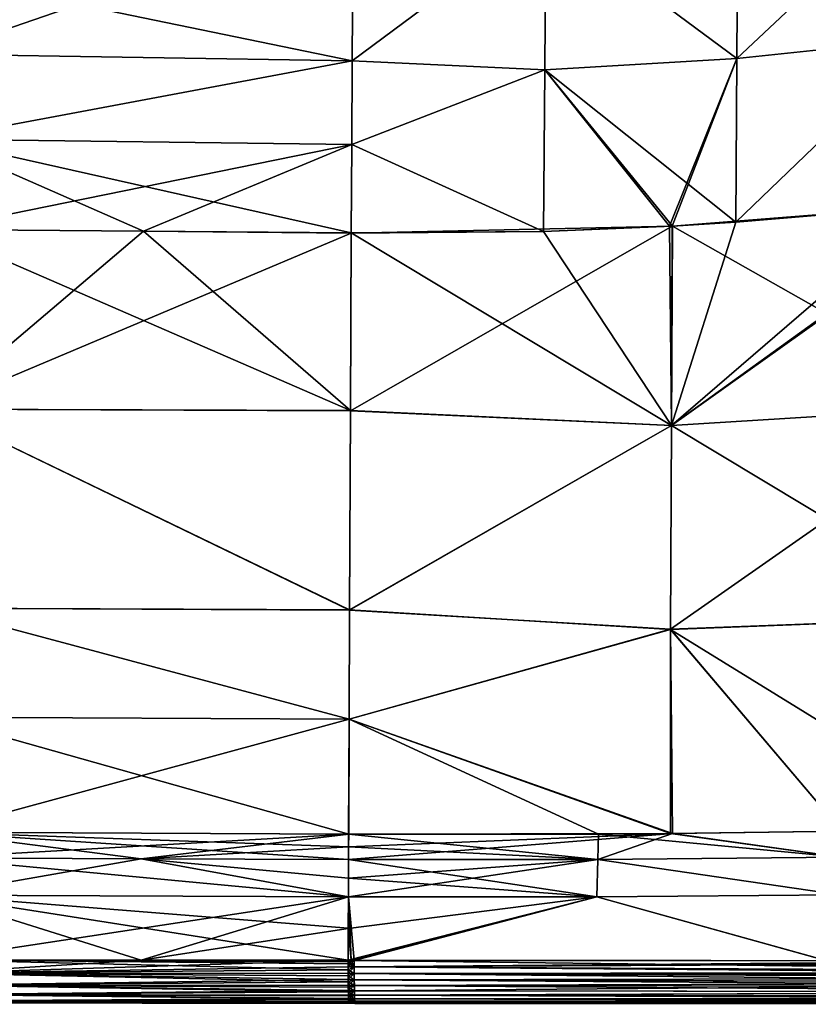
# Model space of a CAD drawing. Header units: metres. Extents: x -155 to 33, y -152 to 27.
# Tile 39 of 133: x -44 to -35, y -108 to -96. Entities that reach past the tile are written whole.
import ezdxf

# ---------------------------------------------------------------- set-up
doc = ezdxf.new("R2010")
doc.units = ezdxf.units.M
doc.layers.add('solid_12_401_042_XXX', color=7, linetype='CONTINUOUS')

msp = doc.modelspace()

# ---------------------------------------------------------------- linework, layer by layer
at = {"layer": 'solid_12_401_042_XXX'}
for points in [[(-33.503239, -94.223175, 17.62793), (-35.745094, -94.505295, 17.587507), (-35.755676, -96.343674, 18.594769)], [(-33.507046, -96.105629, 18.634197), (-33.503239, -94.223175, 17.62793), (-35.755676, -96.343674, 18.594769)], [(-33.503174, -94.223175, -17.624407), (-35.755608, -96.343674, -18.591251), (-35.745029, -94.505295, -17.58399)], [(-33.503174, -94.223175, -17.624407), (-33.506977, -96.105629, -18.630674), (-35.755608, -96.343674, -18.591251)], [(-40.303692, -94.578033, 17.435194), (-45.270721, -95.347374, 17.861948), (-45.270721, -96.292542, 18.367645)], [(-40.303692, -94.578033, 17.435194), (-45.270721, -96.292542, 18.367645), (-40.314888, -96.36908, 18.455688)], [(-40.303635, -94.578445, -17.431967), (-40.314823, -96.368988, -18.452145), (-45.270721, -95.348114, -17.858889)], [(-38.021107, -94.664574, 17.549311), (-40.303692, -94.578033, 17.435194), (-40.314888, -96.36908, 18.455688)], [(-38.021042, -94.664574, -17.545803), (-40.314823, -96.368988, -18.452145), (-40.303635, -94.578445, -17.431967)], [(-35.755676, -96.343674, 18.594769), (-35.745094, -94.505295, 17.587507), (-38.021107, -94.664574, 17.549311)], [(-35.745029, -94.505295, -17.58399), (-35.755608, -96.343674, -18.591251), (-38.021042, -94.664574, -17.545803)], [(-38.033234, -96.478058, 18.557682), (-38.021107, -94.664574, 17.549311), (-40.314888, -96.36908, 18.455688)], [(-38.021042, -94.664574, -17.545803), (-38.033169, -96.478058, -18.554174), (-40.314823, -96.368988, -18.452145)], [(-35.755676, -96.343674, 18.594769), (-38.021107, -94.664574, 17.549311), (-38.033234, -96.478058, 18.557682)], [(-35.755608, -96.343674, -18.591251), (-38.033169, -96.478058, -18.554174), (-38.021042, -94.664574, -17.545803)], [(-40.314823, -96.368988, -18.452145), (-45.270721, -96.293121, -18.364454), (-45.270721, -95.348114, -17.858889)], [(-33.507046, -96.105629, 18.634197), (-35.755676, -96.343674, 18.594769), (-35.767273, -98.28318, 19.385174)], [(-33.507046, -96.105629, 18.634197), (-35.767273, -98.28318, 19.385174), (-33.513981, -98.090721, 19.421864)], [(-33.506977, -96.105629, -18.630674), (-35.767208, -98.283188, -19.381628), (-35.755608, -96.343674, -18.591251)], [(-33.506977, -96.105629, -18.630674), (-33.513916, -98.090729, -19.418304), (-35.767208, -98.283188, -19.381628)], [(-40.314888, -96.36908, 18.455688), (-45.270721, -96.292542, 18.367645), (-45.270721, -97.299271, 18.830526)], [(-40.314823, -96.368988, -18.452145), (-45.270721, -97.299599, -18.827192), (-45.270721, -96.293121, -18.364454)], [(-40.314823, -96.368988, -18.452145), (-40.32024, -97.359573, -18.90559), (-45.270721, -97.299599, -18.827192)], [(-40.314888, -96.36908, 18.455688), (-45.270721, -97.299271, 18.830526), (-40.320316, -97.361137, 18.909754)], [(-38.033234, -96.478058, 18.557682), (-40.314888, -96.36908, 18.455688), (-40.320316, -97.361137, 18.909754)], [(-38.033169, -96.478058, -18.554174), (-40.32024, -97.359573, -18.90559), (-40.314823, -96.368988, -18.452145)], [(-35.755676, -96.343674, 18.594769), (-38.033234, -96.478058, 18.557682), (-36.554417, -98.330322, 19.373024)], [(-35.755608, -96.343674, -18.591251), (-35.767208, -98.283188, -19.381628), (-38.033169, -96.478058, -18.554174)], [(-36.521339, -98.328545, 19.373528), (-35.755676, -96.343674, 18.594769), (-36.554417, -98.330322, 19.373024)], [(-36.521339, -98.328545, 19.373528), (-35.767273, -98.28318, 19.385174), (-35.755676, -96.343674, 18.594769)], [(-38.046265, -98.391403, 19.350885), (-38.033234, -96.478058, 18.557682), (-40.320316, -97.361137, 18.909754)], [(-38.033169, -96.478058, -18.554174), (-38.0462, -98.391418, -19.347349), (-40.32024, -97.359573, -18.90559)], [(-36.554417, -98.330322, 19.373024), (-38.033234, -96.478058, 18.557682), (-38.046265, -98.391403, 19.350885)], [(-36.554424, -98.330338, -19.36948), (-38.0462, -98.391418, -19.347349), (-38.033169, -96.478058, -18.554174)], [(-36.521271, -98.328552, -19.369984), (-36.554424, -98.330338, -19.36948), (-38.033169, -96.478058, -18.554174)], [(-35.767208, -98.283188, -19.381628), (-36.521271, -98.328552, -19.369984), (-38.033169, -96.478058, -18.554174)], [(-40.320316, -97.361137, 18.909754), (-45.270721, -97.299271, 18.830526), (-45.270721, -98.367287, 19.252184)], [(-42.787624, -98.388794, -19.281872), (-45.270721, -98.367279, -19.248701), (-45.270721, -97.299599, -18.827192)], [(-40.325565, -98.409531, -19.314135), (-42.787624, -98.388794, -19.281872), (-45.270721, -97.299599, -18.827192)], [(-40.32024, -97.359573, -18.90559), (-40.325565, -98.409531, -19.314135), (-45.270721, -97.299599, -18.827192)], [(-40.320316, -97.361137, 18.909754), (-45.270721, -98.367287, 19.252184), (-42.787628, -98.389374, 19.283997)], [(-40.320316, -97.361137, 18.909754), (-42.787628, -98.389374, 19.283997), (-40.32563, -98.410202, 19.318039)], [(-38.046265, -98.391403, 19.350885), (-40.320316, -97.361137, 18.909754), (-40.32563, -98.410202, 19.318039)], [(-38.0462, -98.391418, -19.347349), (-40.325565, -98.409531, -19.314135), (-40.32024, -97.359573, -18.90559)], [(-36.531826, -100.690346, 20.049797), (-32.76445, -98.007523, 19.434633), (-32.81813, -98.013802, 19.43371)], [(-36.531826, -100.690346, 20.049797), (-32.76022, -100.457947, 20.106905), (-32.76445, -98.007523, 19.434633)], [(-36.531826, -100.690346, 20.049797), (-32.81813, -98.013802, 19.43371), (-33.513981, -98.090721, 19.421864)], [(-36.531826, -100.690346, 20.049797), (-33.513981, -98.090721, 19.421864), (-35.767273, -98.28318, 19.385174)], [(-33.513916, -98.090729, -19.418304), (-36.521271, -98.328552, -19.369984), (-35.767208, -98.283188, -19.381628)], [(-32.760151, -100.457947, -20.103378), (-36.521271, -98.328552, -19.369984), (-33.513916, -98.090729, -19.418304)], [(-36.531826, -100.690346, 20.049797), (-35.767273, -98.28318, 19.385174), (-36.521339, -98.328545, 19.373528)], [(-40.335232, -100.513824, -19.940434), (-45.270721, -100.496674, -19.88669), (-45.270721, -98.367279, -19.248701)], [(-40.335232, -100.513824, -19.940434), (-45.270721, -98.367279, -19.248701), (-42.787624, -98.388794, -19.281872)], [(-42.787628, -98.389374, 19.283997), (-45.270721, -98.367287, 19.252184), (-45.270721, -100.497108, 19.890278)], [(-40.32563, -98.410202, 19.318039), (-42.787628, -98.389374, 19.283997), (-45.270721, -100.497108, 19.890278)], [(-40.335312, -100.515991, 19.944279), (-40.32563, -98.410202, 19.318039), (-45.270721, -100.497108, 19.890278)], [(-40.335232, -100.513824, -19.940434), (-42.787624, -98.388794, -19.281872), (-40.325565, -98.409531, -19.314135)], [(-36.521339, -98.328545, 19.373528), (-40.32563, -98.410202, 19.318039), (-40.335312, -100.515991, 19.944279)], [(-36.531826, -100.690346, 20.049797), (-36.521339, -98.328545, 19.373528), (-40.335312, -100.515991, 19.944279)], [(-36.531754, -100.690697, -20.046364), (-40.335232, -100.513824, -19.940434), (-40.325565, -98.409531, -19.314135)], [(-36.521339, -98.328545, 19.373528), (-38.046265, -98.391403, 19.350885), (-40.32563, -98.410202, 19.318039)], [(-36.531754, -100.690697, -20.046364), (-40.325565, -98.409531, -19.314135), (-38.0462, -98.391418, -19.347349)], [(-36.521339, -98.328545, 19.373528), (-36.554417, -98.330322, 19.373024), (-38.046265, -98.391403, 19.350885)], [(-36.531754, -100.690697, -20.046364), (-38.0462, -98.391418, -19.347349), (-36.554424, -98.330338, -19.36948)], [(-36.531754, -100.690697, -20.046364), (-36.554424, -98.330338, -19.36948), (-36.521271, -98.328552, -19.369984)], [(-36.531754, -100.690697, -20.046364), (-36.521271, -98.328552, -19.369984), (-32.760151, -100.457947, -20.103378)], [(-40.345272, -102.872597, -20.381826), (-45.270721, -102.853157, -20.321943), (-45.270721, -100.496674, -19.88669)], [(-40.345272, -102.872597, -20.381826), (-45.270721, -100.496674, -19.88669), (-40.335232, -100.513824, -19.940434)], [(-40.345352, -102.875603, 20.385563), (-45.270721, -100.497108, 19.890278), (-45.270721, -102.853752, 20.325502)], [(-40.345352, -102.875603, 20.385563), (-40.335312, -100.515991, 19.944279), (-45.270721, -100.497108, 19.890278)], [(-36.531826, -100.690346, 20.049797), (-40.335312, -100.515991, 19.944279), (-40.345352, -102.875603, 20.385563)], [(-36.531754, -100.690697, -20.046364), (-40.345272, -102.872597, -20.381826), (-40.335232, -100.513824, -19.940434)], [(-36.541729, -103.104233, 20.474171), (-32.755722, -102.958839, 20.53553), (-32.76022, -100.457947, 20.106905)], [(-36.541729, -103.104233, 20.474171), (-32.76022, -100.457947, 20.106905), (-36.531826, -100.690346, 20.049797)], [(-36.531754, -100.690697, -20.046364), (-32.760151, -100.457947, -20.103378), (-32.75565, -102.958839, -20.532003)], [(-36.541729, -103.104233, 20.474171), (-36.531826, -100.690346, 20.049797), (-40.345352, -102.875603, 20.385563)], [(-36.531754, -100.690697, -20.046364), (-36.54166, -103.10495, -20.470749), (-40.345272, -102.872597, -20.381826)], [(-36.531754, -100.690697, -20.046364), (-32.75565, -102.958839, -20.532003), (-36.54166, -103.10495, -20.470749)], [(-40.350723, -104.166985, -20.524994), (-45.270721, -104.143654, -20.457319), (-45.270721, -102.853157, -20.321943)], [(-40.350723, -104.166985, -20.524994), (-45.270721, -102.853157, -20.321943), (-40.345272, -102.872597, -20.381826)], [(-40.350807, -104.170441, 20.528625), (-45.270721, -102.853752, 20.325502), (-45.270721, -104.144043, 20.460846)], [(-40.350807, -104.170441, 20.528625), (-40.345352, -102.875603, 20.385563), (-45.270721, -102.853752, 20.325502)], [(-36.541729, -103.104233, 20.474171), (-40.345352, -102.875603, 20.385563), (-40.350807, -104.170441, 20.528625)], [(-36.54166, -103.10495, -20.470749), (-40.350723, -104.166985, -20.524994), (-40.345272, -102.872597, -20.381826)], [(-36.541729, -103.104233, 20.474171), (-34.512077, -105.494812, 20.722452), (-32.755722, -102.958839, 20.53553)], [(-36.54166, -103.10495, -20.470749), (-32.75565, -102.958839, -20.532003), (-32.724857, -105.459175, -20.754223)], [(-36.541729, -103.104233, 20.474171), (-40.350807, -104.170441, 20.528625), (-36.543858, -105.522072, 20.684399)], [(-36.54166, -103.10495, -20.470749), (-36.517879, -105.521858, -20.681345), (-40.350723, -104.166985, -20.524994)], [(-36.541729, -103.104233, 20.474171), (-36.543858, -105.522072, 20.684399), (-34.512077, -105.494812, 20.722452)], [(-34.511925, -105.49482, -20.718933), (-36.54166, -103.10495, -20.470749), (-32.724857, -105.459175, -20.754223)], [(-34.511925, -105.49482, -20.718933), (-36.517879, -105.521858, -20.681345), (-36.54166, -103.10495, -20.470749)], [(-40.356541, -105.531815, -20.614578), (-45.270721, -105.50898, -20.537863), (-45.270721, -104.143654, -20.457319)], [(-40.350723, -104.166985, -20.524994), (-40.356541, -105.531815, -20.614578), (-45.270721, -104.143654, -20.457319)], [(-40.350807, -104.170441, 20.528625), (-45.270721, -104.144043, 20.460846), (-45.270721, -105.50898, 20.541346)], [(-40.350807, -104.170441, 20.528625), (-45.270721, -105.50898, 20.541346), (-40.356613, -105.531815, 20.618076)], [(-40.350807, -104.170441, 20.528625), (-40.356613, -105.531815, 20.618076), (-37.394775, -105.52948, 20.669085)], [(-36.517879, -105.521858, -20.681345), (-40.356541, -105.531815, -20.614578), (-40.350723, -104.166985, -20.524994)], [(-40.350807, -104.170441, 20.528625), (-37.394775, -105.52948, 20.669085), (-36.543858, -105.522072, 20.684399)], [(-42.814312, -105.82193, 20.591085), (-45.270721, -105.50898, 20.541346), (-45.270721, -105.811455, 20.551912)], [(-40.356541, -105.531815, -20.614578), (-45.270721, -105.811447, -20.548428), (-45.270721, -105.50898, -20.537863)], [(-40.357258, -105.682098, 20.623854), (-45.270721, -105.50898, 20.541346), (-40.357903, -105.832428, 20.629633)], [(-42.814312, -105.82193, 20.591085), (-40.357903, -105.832428, 20.629633), (-45.270721, -105.50898, 20.541346)], [(-40.356613, -105.531815, 20.618076), (-45.270721, -105.50898, 20.541346), (-40.357258, -105.682098, 20.623854)], [(-40.356541, -105.531815, -20.614578), (-42.814281, -105.821938, -20.587446), (-45.270721, -105.811447, -20.548428)], [(-40.356541, -105.531815, -20.614578), (-40.357185, -105.682549, -20.620371), (-42.814281, -105.821938, -20.587446)], [(-36.517879, -105.521858, -20.681345), (-37.404572, -105.831146, -20.679108), (-40.357826, -105.832428, -20.626133)], [(-36.517879, -105.521858, -20.681345), (-40.357826, -105.832428, -20.626133), (-40.357185, -105.682549, -20.620371)], [(-40.356613, -105.531815, 20.618076), (-40.357258, -105.682098, 20.623854), (-37.404655, -105.831146, 20.682623)], [(-36.517879, -105.521858, -20.681345), (-40.357185, -105.682549, -20.620371), (-40.356541, -105.531815, -20.614578)], [(-37.394775, -105.52948, 20.669085), (-40.356613, -105.531815, 20.618076), (-37.404655, -105.831146, 20.682623)], [(-37.394775, -105.52948, 20.669085), (-37.404655, -105.831146, 20.682623), (-34.52354, -105.802322, 20.737129)], [(-36.517879, -105.521858, -20.681345), (-34.523457, -105.802322, -20.733604), (-37.404572, -105.831146, -20.679108)], [(-36.543858, -105.522072, 20.684399), (-37.394775, -105.52948, 20.669085), (-34.52354, -105.802322, 20.737129)], [(-34.512077, -105.494812, 20.722452), (-36.543858, -105.522072, 20.684399), (-34.52354, -105.802322, 20.737129)], [(-34.511925, -105.49482, -20.718933), (-34.523457, -105.802322, -20.733604), (-36.517879, -105.521858, -20.681345)], [(-40.357185, -105.682549, -20.620371), (-40.357826, -105.832428, -20.626133), (-42.814281, -105.821938, -20.587446)], [(-40.357258, -105.682098, 20.623854), (-40.357903, -105.832428, 20.629633), (-37.404655, -105.831146, 20.682623)], [(-42.814281, -105.821938, -20.587446), (-45.270721, -106.25341, -20.561722), (-45.270721, -105.811447, -20.548428)], [(-40.359867, -106.271271, 20.647141), (-45.270721, -105.811455, 20.551912), (-45.270721, -106.25341, 20.565205)], [(-42.814312, -105.82193, 20.591085), (-45.270721, -105.811455, 20.551912), (-40.359867, -106.271271, 20.647141)], [(-42.814281, -105.821938, -20.587446), (-40.359795, -106.271271, -20.643641), (-45.270721, -106.25341, -20.561722)], [(-40.358871, -106.051781, 20.637501), (-40.357903, -105.832428, 20.629633), (-42.814312, -105.82193, 20.591085)], [(-40.358871, -106.051781, 20.637501), (-42.814312, -105.82193, 20.591085), (-40.359867, -106.271271, 20.647141)], [(-42.814281, -105.821938, -20.587446), (-40.358799, -106.05217, -20.634014), (-40.359795, -106.271271, -20.643641)], [(-42.814281, -105.821938, -20.587446), (-40.357826, -105.832428, -20.626133), (-40.358799, -106.05217, -20.634014)], [(-37.404572, -105.831146, -20.679108), (-37.417664, -106.271446, -20.69532), (-40.359795, -106.271271, -20.643641)], [(-40.358799, -106.05217, -20.634014), (-37.404572, -105.831146, -20.679108), (-40.359795, -106.271271, -20.643641)], [(-40.358871, -106.051781, 20.637501), (-37.417522, -106.271446, 20.698835), (-40.357903, -105.832428, 20.629633)], [(-40.358799, -106.05217, -20.634014), (-40.357826, -105.832428, -20.626133), (-37.404572, -105.831146, -20.679108)], [(-37.417522, -106.271446, 20.698835), (-37.404655, -105.831146, 20.682623), (-40.357903, -105.832428, 20.629633)], [(-37.404572, -105.831146, -20.679108), (-34.538315, -106.250908, -20.751181), (-37.417664, -106.271446, -20.69532)], [(-34.538113, -106.250908, 20.754707), (-37.404655, -105.831146, 20.682623), (-37.417522, -106.271446, 20.698835)], [(-34.538113, -106.250908, 20.754707), (-34.52354, -105.802322, 20.737129), (-37.404655, -105.831146, 20.682623)], [(-37.404572, -105.831146, -20.679108), (-34.523457, -105.802322, -20.733604), (-34.538315, -106.250908, -20.751181)], [(-40.358871, -106.051781, 20.637501), (-40.359867, -106.271271, 20.647141), (-37.417522, -106.271446, 20.698835)], [(-37.417664, -106.271446, -20.69532), (-34.538315, -106.250908, -20.751181), (-34.689274, -107.02951, -20.769514)], [(-34.538113, -106.250908, 20.754707), (-37.417522, -106.271446, 20.698835), (-34.688522, -107.029449, 20.77305)], [(-40.359795, -106.271271, -20.643641), (-45.270721, -107.019775, -20.577255), (-45.270721, -106.25341, -20.561722)], [(-45.270721, -106.25341, 20.565205), (-42.816525, -107.022301, 20.621571), (-40.362324, -107.025215, 20.662409)], [(-40.361092, -106.644447, 20.654697), (-45.270721, -106.25341, 20.565205), (-40.362324, -107.025215, 20.662409)], [(-45.270721, -106.25341, 20.565205), (-45.270721, -107.019775, 20.580738), (-42.816525, -107.022301, 20.621571)], [(-40.361092, -106.644447, 20.654697), (-40.359867, -106.271271, 20.647141), (-45.270721, -106.25341, 20.565205)], [(-40.359795, -106.271271, -20.643641), (-42.816486, -107.022591, -20.618084), (-45.270721, -107.019775, -20.577255)], [(-42.816486, -107.022591, -20.618084), (-40.359795, -106.271271, -20.643641), (-40.361008, -106.648026, -20.651272)], [(-37.417664, -106.271446, -20.69532), (-40.326656, -107.025421, -20.661806), (-40.362255, -107.025215, -20.658911)], [(-40.361008, -106.648026, -20.651272), (-37.417664, -106.271446, -20.69532), (-40.362255, -107.025215, -20.658911)], [(-40.326401, -107.025215, 20.665308), (-40.359867, -106.271271, 20.647141), (-40.361092, -106.644447, 20.654697)], [(-40.361008, -106.648026, -20.651272), (-40.359795, -106.271271, -20.643641), (-37.417664, -106.271446, -20.69532)], [(-40.359867, -106.271271, 20.647141), (-40.326401, -107.025215, 20.665308), (-40.290878, -107.025368, 20.66604)], [(-37.417522, -106.271446, 20.698835), (-40.359867, -106.271271, 20.647141), (-40.290878, -107.025368, 20.66604)], [(-37.417664, -106.271446, -20.69532), (-40.290806, -107.025414, -20.662542), (-40.326656, -107.025421, -20.661806)], [(-37.417522, -106.271446, 20.698835), (-40.290878, -107.025368, 20.66604), (-34.688522, -107.029449, 20.77305)], [(-37.417664, -106.271446, -20.69532), (-34.689274, -107.02951, -20.769514), (-40.290806, -107.025414, -20.662542)], [(-40.361008, -106.648026, -20.651272), (-40.362255, -107.025215, -20.658911), (-42.816486, -107.022591, -20.618084)], [(-40.361092, -106.644447, 20.654697), (-40.362324, -107.025215, 20.662409), (-40.326401, -107.025215, 20.665308)], [(-40.362175, -107.139091, -20.648146), (-45.270721, -107.176605, -20.555098), (-45.270721, -107.019775, -20.577255)], [(-40.362278, -107.064972, -20.65814), (-40.362175, -107.139091, -20.648146), (-45.270721, -107.019775, -20.577255)], [(-40.362274, -107.04509, -20.65892), (-40.362278, -107.064972, -20.65814), (-45.270721, -107.019775, -20.577255)], [(-42.816486, -107.022591, -20.618084), (-40.362274, -107.04509, -20.65892), (-45.270721, -107.019775, -20.577255)], [(-42.816525, -107.022301, 20.621571), (-45.270721, -107.019775, 20.580738), (-45.270721, -107.176674, 20.558786)], [(-45.270721, -107.176674, 20.558786), (-40.362324, -107.025215, 20.662409), (-42.816525, -107.022301, 20.621571)], [(-45.270721, -107.176674, 20.558786), (-40.362328, -107.10334, 20.658089), (-40.362324, -107.025215, 20.662409)], [(-42.816486, -107.022591, -20.618084), (-40.362255, -107.025215, -20.658911), (-40.362274, -107.04509, -20.65892)], [(-40.326401, -107.025215, 20.665308), (-40.362328, -107.10334, 20.658089), (-40.290878, -107.025368, 20.66604)], [(-40.326401, -107.025215, 20.665308), (-40.362324, -107.025215, 20.662409), (-40.362328, -107.10334, 20.658089)], [(-40.362328, -107.10334, 20.658089), (-40.290867, -107.10376, 20.661354), (-40.290878, -107.025368, 20.66604)], [(-40.290794, -107.10376, -20.657852), (-40.362278, -107.064972, -20.65814), (-40.362274, -107.04509, -20.65892)], [(-40.290794, -107.10376, -20.657852), (-40.362175, -107.139091, -20.648146), (-40.362278, -107.064972, -20.65814)], [(-40.290794, -107.10376, -20.657852), (-40.362274, -107.04509, -20.65892), (-40.362255, -107.025215, -20.658911)], [(-40.326656, -107.025421, -20.661806), (-40.290794, -107.10376, -20.657852), (-40.362255, -107.025215, -20.658911)], [(-40.326656, -107.025421, -20.661806), (-40.290806, -107.025414, -20.662542), (-40.290794, -107.10376, -20.657852)], [(-31.833075, -107.032127, 20.834074), (-40.290878, -107.025368, 20.66604), (-40.290867, -107.10376, 20.661354)], [(-31.833075, -107.032127, 20.834074), (-34.688522, -107.029449, 20.77305), (-40.290878, -107.025368, 20.66604)], [(-28.948883, -107.036507, 20.900753), (-31.833075, -107.032127, 20.834074), (-40.290867, -107.10376, 20.661354)], [(-28.463299, -107.037247, 20.914423), (-28.948883, -107.036507, 20.900753), (-40.290867, -107.10376, 20.661354)], [(-28.463299, -107.037247, 20.914423), (-40.290867, -107.10376, 20.661354), (-27.992569, -107.043617, 20.924187)], [(-40.290867, -107.10376, 20.661354), (-28.142849, -107.165337, 20.905796), (-27.992569, -107.043617, 20.924187)], [(-40.290794, -107.10376, -20.657852), (-40.290806, -107.025414, -20.662542), (-28.949205, -107.164299, -20.886486)], [(-34.689274, -107.02951, -20.769514), (-28.949205, -107.164299, -20.886486), (-40.290806, -107.025414, -20.662542)], [(-45.270721, -107.176674, 20.558786), (-40.36211, -107.18026, 20.641243), (-40.362328, -107.10334, 20.658089)], [(-40.362175, -107.139091, -20.648146), (-40.361881, -107.21093, -20.627186), (-45.270721, -107.176605, -20.555098)], [(-40.361401, -107.27877, -20.595776), (-45.270721, -107.318726, -20.485243), (-45.270721, -107.176605, -20.555098)], [(-40.361881, -107.21093, -20.627186), (-40.361401, -107.27877, -20.595776), (-45.270721, -107.176605, -20.555098)], [(-45.270721, -107.176674, 20.558786), (-40.361679, -107.253952, 20.612354), (-40.36211, -107.18026, 20.641243)], [(-45.270721, -107.176674, 20.558786), (-45.270721, -107.318802, 20.488832), (-40.361679, -107.253952, 20.612354)], [(-40.362328, -107.10334, 20.658089), (-40.36211, -107.18026, 20.641243), (-40.290867, -107.10376, 20.661354)], [(-40.29055, -107.18174, -20.640644), (-40.362175, -107.139091, -20.648146), (-40.290794, -107.10376, -20.657852)], [(-40.29055, -107.18174, -20.640644), (-40.361881, -107.21093, -20.627186), (-40.362175, -107.139091, -20.648146)], [(-40.36211, -107.18026, 20.641243), (-40.290623, -107.181824, 20.644119), (-40.290867, -107.10376, 20.661354)], [(-40.36211, -107.18026, 20.641243), (-40.361679, -107.253952, 20.612354), (-40.290623, -107.181824, 20.644119)], [(-40.290081, -107.255989, -20.611063), (-40.361881, -107.21093, -20.627186), (-40.29055, -107.18174, -20.640644)], [(-40.361679, -107.253952, 20.612354), (-40.29015, -107.256142, 20.614492), (-40.290623, -107.181824, 20.644119)], [(-40.290623, -107.181824, 20.644119), (-28.142849, -107.165337, 20.905796), (-40.290867, -107.10376, 20.661354)], [(-40.290794, -107.10376, -20.657852), (-28.949205, -107.164299, -20.886486), (-28.949118, -107.192856, -20.878658)], [(-40.29055, -107.18174, -20.640644), (-40.290794, -107.10376, -20.657852), (-28.949118, -107.192856, -20.878658)], [(-40.290623, -107.181824, 20.644119), (-28.2283, -107.233231, 20.881947), (-28.142849, -107.165337, 20.905796)], [(-40.29015, -107.256142, 20.614492), (-28.2283, -107.233231, 20.881947), (-40.290623, -107.181824, 20.644119)], [(-40.29055, -107.18174, -20.640644), (-28.949118, -107.192856, -20.878658), (-28.948498, -107.287895, -20.838181)], [(-40.290081, -107.255989, -20.611063), (-40.29055, -107.18174, -20.640644), (-28.948498, -107.287895, -20.838181)], [(-45.270721, -107.318802, 20.488832), (-40.361042, -107.322449, 20.571995), (-40.361679, -107.253952, 20.612354)], [(-40.361401, -107.27877, -20.595776), (-40.360744, -107.341408, -20.554411), (-45.270721, -107.318726, -20.485243)], [(-40.290081, -107.255989, -20.611063), (-40.361401, -107.27877, -20.595776), (-40.361881, -107.21093, -20.627186)], [(-40.361679, -107.253952, 20.612354), (-40.361042, -107.322449, 20.571995), (-40.29015, -107.256142, 20.614492)], [(-40.289398, -107.324638, -20.570097), (-40.361401, -107.27877, -20.595776), (-40.290081, -107.255989, -20.611063)], [(-40.289398, -107.324638, -20.570097), (-40.360744, -107.341408, -20.554411), (-40.361401, -107.27877, -20.595776)], [(-40.361042, -107.322449, 20.571995), (-40.289467, -107.324837, 20.573458), (-40.29015, -107.256142, 20.614492)], [(-40.29015, -107.256142, 20.614492), (-28.303638, -107.289749, 20.853031), (-28.2283, -107.233231, 20.881947)], [(-40.289467, -107.324837, 20.573458), (-28.303638, -107.289749, 20.853031), (-40.29015, -107.256142, 20.614492)], [(-40.290081, -107.255989, -20.611063), (-28.948498, -107.287895, -20.838181), (-28.947956, -107.335617, -20.808189)], [(-40.289398, -107.324638, -20.570097), (-40.290081, -107.255989, -20.611063), (-28.947956, -107.335617, -20.808189)], [(-40.288601, -107.385529, 20.522789), (-28.303638, -107.289749, 20.853031), (-40.289467, -107.324837, 20.573458)], [(-40.288601, -107.385529, 20.522789), (-28.468103, -107.398544, 20.767403), (-28.303638, -107.289749, 20.853031)], [(-40.359913, -107.397728, -20.503523), (-45.270721, -107.43187, -20.374416), (-45.270721, -107.318726, -20.485243)], [(-40.360744, -107.341408, -20.554411), (-40.359913, -107.397728, -20.503523), (-45.270721, -107.318726, -20.485243)], [(-45.270721, -107.318802, 20.488832), (-40.360218, -107.383957, 20.521021), (-40.361042, -107.322449, 20.571995)], [(-45.270721, -107.318802, 20.488832), (-45.270721, -107.431915, 20.37793), (-40.360218, -107.383957, 20.521021)], [(-45.270721, -107.431915, 20.37793), (-40.359219, -107.436661, 20.460772), (-40.360218, -107.383957, 20.521021)], [(-40.359913, -107.397728, -20.503523), (-40.358936, -107.445824, -20.444492), (-45.270721, -107.43187, -20.374416)], [(-40.361042, -107.322449, 20.571995), (-40.360218, -107.383957, 20.521021), (-40.289467, -107.324837, 20.573458)], [(-40.288532, -107.385307, -20.519508), (-40.360744, -107.341408, -20.554411), (-40.289398, -107.324638, -20.570097)], [(-40.288532, -107.385307, -20.519508), (-40.359913, -107.397728, -20.503523), (-40.360744, -107.341408, -20.554411)], [(-40.360218, -107.383957, 20.521021), (-40.288601, -107.385529, 20.522789), (-40.289467, -107.324837, 20.573458)], [(-40.360218, -107.383957, 20.521021), (-40.359219, -107.436661, 20.460772), (-40.288601, -107.385529, 20.522789)], [(-40.287498, -107.437065, -20.459799), (-40.359913, -107.397728, -20.503523), (-40.288532, -107.385307, -20.519508)], [(-40.287498, -107.437065, -20.459799), (-40.358936, -107.445824, -20.444492), (-40.359913, -107.397728, -20.503523)], [(-40.359219, -107.436661, 20.460772), (-40.287563, -107.437294, 20.462986), (-40.288601, -107.385529, 20.522789)], [(-40.289398, -107.324638, -20.570097), (-28.947956, -107.335617, -20.808189), (-28.946938, -107.398048, -20.755894)], [(-40.288532, -107.385307, -20.519508), (-40.289398, -107.324638, -20.570097), (-28.946938, -107.398048, -20.755894)], [(-40.287563, -107.437294, 20.462986), (-28.468103, -107.398544, 20.767403), (-40.288601, -107.385529, 20.522789)], [(-40.287498, -107.437065, -20.459799), (-40.288532, -107.385307, -20.519508), (-28.946938, -107.398048, -20.755894)], [(-40.287563, -107.437294, 20.462986), (-28.632259, -107.48114, 20.65497), (-28.468103, -107.398544, 20.767403)], [(-40.287498, -107.437065, -20.459799), (-28.946938, -107.398048, -20.755894), (-28.945698, -107.450531, -20.694563)], [(-40.357838, -107.484329, -20.378981), (-45.270721, -107.504677, -20.233728), (-45.270721, -107.43187, -20.374416)], [(-40.358936, -107.445824, -20.444492), (-40.357838, -107.484329, -20.378981), (-45.270721, -107.43187, -20.374416)], [(-45.270721, -107.431915, 20.37793), (-40.358086, -107.479042, 20.392944), (-40.359219, -107.436661, 20.460772)], [(-45.270721, -107.431915, 20.37793), (-45.270721, -107.504662, 20.237204), (-40.358086, -107.479042, 20.392944)], [(-45.270721, -107.504662, 20.237204), (-40.356834, -107.510063, 20.319229), (-40.358086, -107.479042, 20.392944)], [(-40.357838, -107.484329, -20.378981), (-40.356644, -107.512398, -20.308582), (-45.270721, -107.504677, -20.233728)], [(-45.270721, -107.504662, 20.237204), (-40.355507, -107.528931, 20.241518), (-40.356834, -107.510063, 20.319229)], [(-45.270721, -107.504662, 20.237204), (-45.270721, -107.529892, 20.080772), (-40.355507, -107.528931, 20.241518)], [(-42.804558, -107.53231, -20.119459), (-45.270721, -107.529892, -20.077295), (-45.270721, -107.504677, -20.233728)], [(-40.354088, -107.534714, -20.159788), (-42.804558, -107.53231, -20.119459), (-45.270721, -107.504677, -20.233728)], [(-40.355389, -107.529427, -20.235149), (-40.354088, -107.534714, -20.159788), (-45.270721, -107.504677, -20.233728)], [(-40.356644, -107.512398, -20.308582), (-40.355389, -107.529427, -20.235149), (-45.270721, -107.504677, -20.233728)], [(-45.270721, -107.529892, 20.080772), (-42.79789, -107.532318, 20.120846), (-40.355507, -107.528931, 20.241518)], [(-28.940039, -107.546227, -10.200398), (-45.270721, -107.529892, -20.077295), (-42.804558, -107.53231, -20.119459)], [(-28.939787, -107.546295, 10.200378), (-45.270721, -107.529892, 20.080772), (-45.270721, -107.529892, -20.077295)], [(-28.940647, -107.546257, -0.000021), (-45.270721, -107.529892, -20.077295), (-28.940039, -107.546227, -10.200398)], [(-28.939787, -107.546295, 10.200378), (-45.270721, -107.529892, -20.077295), (-28.940647, -107.546257, -0.000021)], [(-28.939787, -107.546295, 10.200378), (-42.79789, -107.532318, 20.120846), (-45.270721, -107.529892, 20.080772)], [(-28.940039, -107.546227, -10.200398), (-42.804558, -107.53231, -20.119459), (-40.354088, -107.534714, -20.159788)], [(-42.79789, -107.532318, 20.120846), (-40.354172, -107.534714, 20.164658), (-40.355507, -107.528931, 20.241518)], [(-42.79789, -107.532318, 20.120846), (-40.28228, -107.534782, 20.164658), (-40.318336, -107.534744, 20.164658)], [(-28.939787, -107.546295, 10.200378), (-40.28228, -107.534782, 20.164658), (-42.79789, -107.532318, 20.120846)], [(-42.79789, -107.532318, 20.120846), (-40.318336, -107.534744, 20.164658), (-40.354172, -107.534714, 20.164658)], [(-40.359219, -107.436661, 20.460772), (-40.358086, -107.479042, 20.392944), (-40.287563, -107.437294, 20.462986)], [(-40.286304, -107.479408, -20.391794), (-40.358936, -107.445824, -20.444492), (-40.287498, -107.437065, -20.459799)], [(-40.286304, -107.479408, -20.391794), (-40.357838, -107.484329, -20.378981), (-40.358936, -107.445824, -20.444492)], [(-40.358086, -107.479042, 20.392944), (-40.286369, -107.479622, 20.39488), (-40.287563, -107.437294, 20.462986)], [(-40.358086, -107.479042, 20.392944), (-40.356834, -107.510063, 20.319229), (-40.286369, -107.479622, 20.39488)], [(-40.285, -107.510384, -20.318031), (-40.357838, -107.484329, -20.378981), (-40.286304, -107.479408, -20.391794)], [(-40.285, -107.510384, -20.318031), (-40.356644, -107.512398, -20.308582), (-40.357838, -107.484329, -20.378981)], [(-40.356834, -107.510063, 20.319229), (-40.285061, -107.510559, 20.320992), (-40.286369, -107.479622, 20.39488)], [(-40.356834, -107.510063, 20.319229), (-40.355507, -107.528931, 20.241518), (-40.285061, -107.510559, 20.320992)], [(-40.283619, -107.528984, -20.240572), (-40.356644, -107.512398, -20.308582), (-40.285, -107.510384, -20.318031)], [(-40.283619, -107.528984, -20.240572), (-40.355389, -107.529427, -20.235149), (-40.356644, -107.512398, -20.308582)], [(-40.355507, -107.528931, 20.241518), (-40.28368, -107.529099, 20.243355), (-40.285061, -107.510559, 20.320992)], [(-40.355507, -107.528931, 20.241518), (-40.354172, -107.534714, 20.164658), (-40.28368, -107.529099, 20.243355)], [(-40.282223, -107.534782, -20.162718), (-40.355389, -107.529427, -20.235149), (-40.283619, -107.528984, -20.240572)], [(-40.318138, -107.534752, -20.161253), (-40.354088, -107.534714, -20.159788), (-40.355389, -107.529427, -20.235149)], [(-40.318138, -107.534752, -20.161253), (-40.355389, -107.529427, -20.235149), (-40.282223, -107.534782, -20.162718)], [(-40.354172, -107.534714, 20.164658), (-40.318336, -107.534744, 20.164658), (-40.28368, -107.529099, 20.243355)], [(-28.940039, -107.546227, -10.200398), (-40.354088, -107.534714, -20.159788), (-40.318138, -107.534752, -20.161253)], [(-40.318336, -107.534744, 20.164658), (-40.28228, -107.534782, 20.164658), (-40.28368, -107.529099, 20.243355)], [(-28.940039, -107.546227, -10.200398), (-40.318138, -107.534752, -20.161253), (-40.282223, -107.534782, -20.162718)], [(-40.286369, -107.479622, 20.39488), (-28.632259, -107.48114, 20.65497), (-40.287563, -107.437294, 20.462986)], [(-40.287498, -107.437065, -20.459799), (-28.945698, -107.450531, -20.694563), (-28.9447, -107.481377, -20.646603)], [(-40.286304, -107.479408, -20.391794), (-40.287498, -107.437065, -20.459799), (-28.9447, -107.481377, -20.646603)], [(-40.286369, -107.479622, 20.39488), (-28.702103, -107.507126, 20.600542), (-28.632259, -107.48114, 20.65497)], [(-40.285061, -107.510559, 20.320992), (-28.702103, -107.507126, 20.600542), (-40.286369, -107.479622, 20.39488)], [(-40.286304, -107.479408, -20.391794), (-28.9447, -107.481377, -20.646603), (-28.942715, -107.522552, -20.55267)], [(-40.285, -107.510384, -20.318031), (-40.286304, -107.479408, -20.391794), (-28.942715, -107.522552, -20.55267)], [(-40.285061, -107.510559, 20.320992), (-28.788849, -107.530479, 20.5287), (-28.702103, -107.507126, 20.600542)], [(-40.28368, -107.529099, 20.243355), (-28.788849, -107.530479, 20.5287), (-40.285061, -107.510559, 20.320992)], [(-40.285, -107.510384, -20.318031), (-28.942715, -107.522552, -20.55267), (-28.942102, -107.530861, -20.523552)], [(-40.283619, -107.528984, -20.240572), (-40.285, -107.510384, -20.318031), (-28.942102, -107.530861, -20.523552)], [(-34.565002, -107.540382, 20.275927), (-28.788849, -107.530479, 20.5287), (-40.28368, -107.529099, 20.243355)], [(-34.565002, -107.540382, 20.275927), (-40.28368, -107.529099, 20.243355), (-40.28228, -107.534782, 20.164658)], [(-40.283619, -107.528984, -20.240572), (-28.942102, -107.530861, -20.523552), (-28.939486, -107.546188, -20.400776)], [(-34.543064, -107.540405, -20.272268), (-40.283619, -107.528984, -20.240572), (-28.939486, -107.546188, -20.400776)], [(-34.543064, -107.540405, -20.272268), (-40.282223, -107.534782, -20.162718), (-40.283619, -107.528984, -20.240572)], [(-28.939787, -107.546295, 10.200378), (-34.565002, -107.540382, 20.275927), (-40.28228, -107.534782, 20.164658)], [(-28.940039, -107.546227, -10.200398), (-40.282223, -107.534782, -20.162718), (-34.543064, -107.540405, -20.272268)]]:
    msp.add_3dface(points, dxfattribs=at)

doc.saveas('drawing.dxf')
